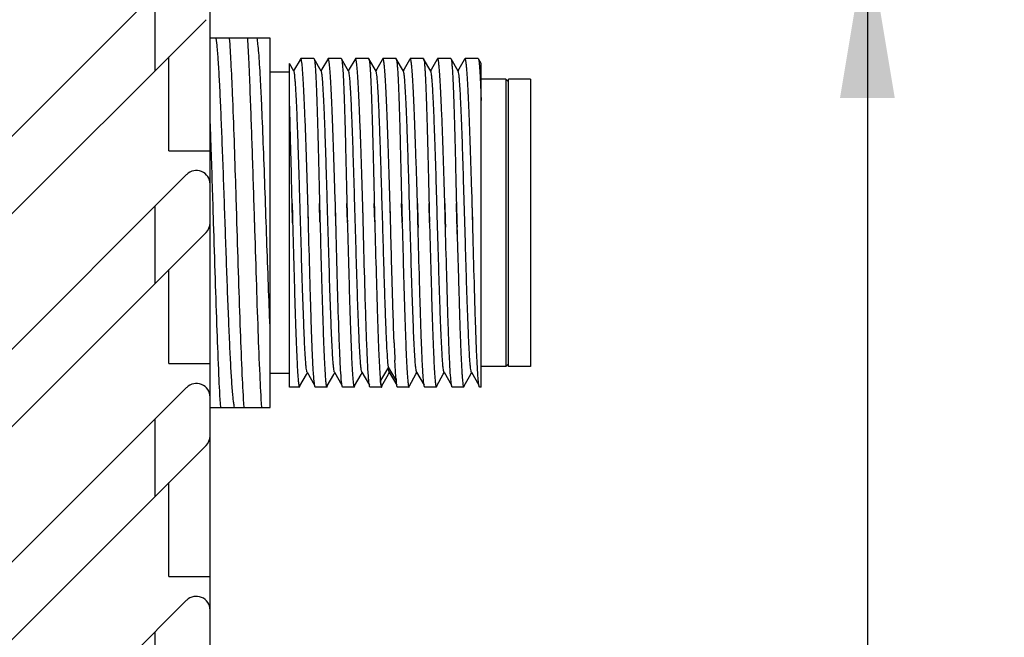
# Model space of a CAD drawing. Header units: millimetres. Extents: x 100 to 429, y 82 to 393.
# Tile 10 of 26: x 314 to 332, y 266 to 278. Entities that reach past the tile are written whole.
import ezdxf
from ezdxf.enums import TextEntityAlignment as Align

# ---------------------------------------------------------------- set-up
doc = ezdxf.new("R2010")
doc.units = ezdxf.units.MM
doc.header["$LTSCALE"] = 32.67
doc.layers.get('0').update_dxf_attribs({"linetype": 'CONTINUOUS'})
doc.layers.add('00_COMPONENTS', color=7, linetype='CONTINUOUS')
doc.layers.add('51__DRAFT_DIMS', color=7, linetype='CONTINUOUS')
doc.styles.get("Standard").update_dxf_attribs({"font": 'simfang.ttf'})
doc.dimstyles.new('DIMSTYLE_3', dxfattribs={"dimtxt": 3, "dimasz": 3, "dimexe": 2.5, "dimexo": 0.5, "dimgap": 0.75, "dimtad": 1, "dimlfac": 2, "dimdsep": 46, "dimtxsty": 'STANDARD', "dimblk": '_FILLED', "dimblk1": '_FILLED', "dimblk2": '_FILLED', "dimcen": 0.09, "dimclrt": 3, "dimazin": 2, "dimtp": 0.5, "dimtm": 0.5, "dimtfac": 1, "dimtofl": 0, "dimtmove": 0, "dimatfit": 3, "dimldrblk": '_FILLED', "dimfxl": 1, "dimtolj": 1, "dimarcsym": 0})

# ---------------------------------------------------------------- blocks, each defined once
blk = doc.blocks.new('_FILLED')
at = {"color": 0, "linetype": 'ByBlock'}
blk.add_solid([(0, 0), (-1, 0.1667), (-1, -0.1667)], dxfattribs=at)
blk = doc.blocks.new('*D7')
at = {"layer": '51__DRAFT_DIMS', "color": 4}
for p, q in [((308.295, 279.342), (332.4, 279.342)), ((329.9, 279.342), (329.9, 244.342)), ((329.9, 209.342), (329.9, 244.342)), ((308.295, 209.342), (332.4, 209.342))]:
    blk.add_line(p, q, dxfattribs=at)
at = {"layer": '51__DRAFT_DIMS', "color": 4, "xscale": 3, "yscale": 3, "zscale": 3}
for p, rotation in [((329.9, 279.342), 90), ((329.9, 209.342), 270)]:
    blk.add_blockref('_FILLED', p, dxfattribs=dict(at, rotation=rotation))
at = {"layer": '51__DRAFT_DIMS', "color": 3}
blk.add_text('140', height=3, rotation=90, dxfattribs=at).set_placement((329.15, 244.342), align=Align.CENTER)

msp = doc.modelspace()

# ---------------------------------------------------------------- linework, layer by layer
at = {"layer": '00_COMPONENTS', "color": 7}
for p, q in [((317.8952, 207.3416), (317.8952, 281.3416)), ((288.0755, 249.4406), (317.4684, 278.8335)), ((287.0148, 246.9648), (317.8219, 277.7719)), ((318.9952, 277.4351), (317.8952, 277.4351)), ((318.9952, 270.6851), (318.9952, 277.4351)), ((317.1452, 275.3776), (317.1452, 277.0951)), ((319.3452, 271.0601), (319.3452, 276.9712)), ((319.4267, 276.8311), (319.3456, 276.9714)), ((319.5386, 277.0385), (319.439, 276.8661)), ((319.5491, 277.0566), (319.5386, 277.0385)), ((319.7926, 277.0601), (319.5531, 277.0601)), ((319.9266, 276.8311), (319.7959, 277.0573)), ((320.0387, 277.0386), (319.939, 276.8663)), ((320.0491, 277.0567), (320.0387, 277.0386)), ((320.2926, 277.0601), (320.0531, 277.0601)), ((320.4266, 276.8311), (320.2959, 277.0573)), ((320.5386, 277.0386), (320.439, 276.8663)), ((320.549, 277.0566), (320.5386, 277.0386)), ((320.7926, 277.0601), (320.5531, 277.0601)), ((320.9266, 276.8311), (320.7959, 277.0573)), ((321.0386, 277.0385), (320.939, 276.8662)), ((321.049, 277.0565), (321.0386, 277.0385)), ((321.2925, 277.0601), (321.0531, 277.0601)), ((321.2926, 277.0601), (321.2959, 277.0573)), ((321.4266, 276.831), (321.2958, 277.0573)), ((321.5385, 277.0384), (321.4386, 276.8657)), ((321.549, 277.0566), (321.5385, 277.0384)), ((321.7926, 277.0601), (321.5531, 277.0601)), ((321.7926, 277.0601), (321.7958, 277.0573)), ((321.9266, 276.8311), (321.7958, 277.0573)), ((322.0385, 277.0384), (321.9386, 276.8656)), ((322.049, 277.0566), (322.0385, 277.0384)), ((322.2926, 277.0601), (322.0531, 277.0601)), ((322.4266, 276.8311), (322.2959, 277.0573)), ((322.5385, 277.0383), (322.4386, 276.8656)), ((322.549, 277.0566), (322.5385, 277.0383)), ((322.7926, 277.0601), (322.5531, 277.0601)), ((322.8455, 276.9714), (322.7959, 277.0572)), ((322.8452, 271.0601), (322.8452, 276.9713)), ((319.3452, 276.8101), (318.9952, 276.8101)), ((319.439, 276.8661), (319.4227, 276.8379)), ((319.939, 276.8663), (319.9227, 276.8379)), ((320.439, 276.8663), (320.4226, 276.838)), ((320.939, 276.8662), (320.9227, 276.8379)), ((321.4386, 276.8657), (321.4226, 276.8379)), ((321.9386, 276.8656), (321.9226, 276.8379)), ((322.4386, 276.8656), (322.4227, 276.8379)), ((323.2952, 276.6851), (322.8452, 276.6851)), ((323.2952, 276.6851), (323.2952, 271.4351)), ((323.3452, 276.6351), (323.2952, 276.6851)), ((323.7452, 276.6851), (323.3452, 276.6851)), ((323.3452, 271.4351), (323.3452, 276.685)), ((323.7452, 276.685), (323.7452, 271.4351)), ((317.8952, 275.869), (317.8973, 275.8076)), ((317.8973, 275.8074), (317.8952, 275.8672)), ((319.3673, 275.5424), (319.367, 275.5521)), ((317.1452, 275.3776), (317.8952, 275.3776)), ((288.0755, 245.5506), (317.4684, 274.9435)), ((319.4033, 274.0805), (319.3945, 274.4136)), ((319.9033, 274.0805), (319.8945, 274.4136)), ((320.1919, 274.0805), (320.1836, 274.4141)), ((320.4033, 274.0805), (320.3945, 274.4136)), ((320.692, 274.0805), (320.6835, 274.4141)), ((320.9033, 274.0805), (320.8945, 274.4136)), ((321.4029, 274.0969), (321.3945, 274.4136)), ((321.6831, 274.4141), (321.692, 274.0805)), ((321.9038, 274.0601), (321.8945, 274.4136)), ((322.1831, 274.4141), (322.1915, 274.0973)), ((322.4029, 274.0966), (322.3945, 274.4136)), ((322.6917, 274.0897), (322.6835, 274.4143)), ((317.9537, 274.0805), (317.9544, 274.0601)), ((318.3873, 274.0601), (318.3867, 274.0805)), ((318.7037, 274.0805), (318.7044, 274.0601)), ((319.4033, 274.0805), (319.4038, 274.0601)), ((319.4038, 274.0601), (319.4033, 274.0805)), ((319.6925, 274.0601), (319.692, 274.0805)), ((319.6925, 274.0601), (319.692, 274.0805)), ((319.9033, 274.0805), (319.9039, 274.0601)), ((320.1925, 274.0601), (320.1919, 274.0805)), ((320.1958, 273.9357), (320.192, 274.0805)), ((320.1958, 273.9357), (320.1925, 274.0601)), ((320.4038, 274.0601), (320.4033, 274.0805)), ((320.4038, 274.0601), (320.4033, 274.0805)), ((320.6925, 274.0601), (320.692, 274.0805)), ((320.9033, 274.0805), (320.9039, 274.0601)), ((321.1923, 274.0601), (321.1918, 274.0805)), ((321.1925, 274.0601), (321.192, 274.0805)), ((321.4039, 274.0601), (321.4029, 274.0969)), ((321.6947, 273.9777), (321.692, 274.0805)), ((321.692, 274.0805), (321.6947, 273.9777)), ((321.6947, 273.9777), (321.6925, 274.0601)), ((321.9038, 274.0601), (321.9033, 274.0805)), ((322.1915, 274.0973), (322.1947, 273.9785)), ((322.1947, 273.9785), (322.192, 274.0805)), ((322.1947, 273.9785), (322.1925, 274.0601)), ((322.406, 273.9801), (322.4029, 274.0966)), ((322.4033, 274.0805), (322.406, 273.9801)), ((322.4039, 274.0601), (322.4103, 273.8165)), ((322.6919, 274.0805), (322.6917, 274.0897)), ((322.6925, 274.0601), (322.6919, 274.0805)), ((322.6925, 274.0601), (322.692, 274.0805)), ((322.6939, 274.0087), (322.6925, 274.0601)), ((322.696, 273.9283), (322.6925, 274.0601)), ((287.0148, 243.0748), (317.8219, 273.8819)), ((322.4093, 273.8533), (322.406, 273.9801)), ((322.696, 273.9283), (322.6939, 274.0087)), ((322.4103, 273.8165), (322.4211, 273.4125)), ((322.4211, 273.4125), (322.4217, 273.3923)), ((322.4217, 273.3923), (322.425, 273.2705)), ((317.1452, 271.4876), (317.1452, 273.2051)), ((322.425, 273.2705), (322.4251, 273.2656)), ((322.4251, 273.2656), (322.4254, 273.2533)), ((322.4254, 273.2533), (322.4385, 272.7914)), ((322.4385, 272.7914), (322.4388, 272.78)), ((322.4388, 272.78), (322.4424, 272.6582)), ((322.4424, 272.6582), (322.4425, 272.6533)), ((322.4425, 272.6533), (322.4428, 272.6449)), ((317.1452, 271.4876), (317.8952, 271.4876)), ((323.2952, 271.4351), (322.8452, 271.4351)), ((323.3452, 271.4851), (323.2952, 271.4351)), ((323.7452, 271.4351), (323.3452, 271.4351)), ((319.3452, 271.3101), (318.9952, 271.3101)), ((319.5346, 271.0843), (319.6548, 271.2923)), ((319.6548, 271.2923), (319.6727, 271.3231)), ((319.6687, 271.3299), (319.8049, 271.0944)), ((320.0346, 271.0843), (320.1548, 271.2923)), ((320.1548, 271.2923), (320.1726, 271.323)), ((320.1687, 271.3298), (320.3049, 271.0942)), ((320.5346, 271.0843), (320.6548, 271.2923)), ((320.6548, 271.2923), (320.6726, 271.323)), ((320.6686, 271.33), (320.8049, 271.0942)), ((321.035, 271.0848), (321.1555, 271.2934)), ((321.1555, 271.2934), (321.1727, 271.323)), ((321.1687, 271.3298), (321.3049, 271.0941)), ((321.535, 271.0849), (321.6556, 271.2934)), ((321.6556, 271.2934), (321.6726, 271.323)), ((321.6686, 271.3299), (321.8049, 271.0942)), ((322.035, 271.085), (322.1556, 271.2935)), ((322.1556, 271.2935), (322.1726, 271.323)), ((322.1686, 271.33), (322.3049, 271.0942)), ((322.535, 271.085), (322.6556, 271.2935)), ((322.6556, 271.2935), (322.6726, 271.3231)), ((322.6687, 271.33), (322.8049, 271.0943)), ((288.0755, 241.6606), (317.4684, 271.0535)), ((319.5281, 271.0601), (319.3452, 271.0601)), ((319.532, 271.0797), (319.5346, 271.0843)), ((320.0281, 271.0601), (319.8168, 271.0601)), ((320.032, 271.0797), (320.0346, 271.0843)), ((320.5281, 271.0601), (320.3168, 271.0601)), ((320.532, 271.0797), (320.5346, 271.0843)), ((321.0281, 271.0601), (320.8168, 271.0601)), ((321.0319, 271.0795), (321.035, 271.0848)), ((321.5281, 271.0601), (321.3168, 271.0601)), ((321.5329, 271.0812), (321.535, 271.0849)), ((322.0281, 271.0601), (321.8168, 271.0601)), ((322.032, 271.0797), (322.035, 271.085)), ((322.5281, 271.0601), (322.3168, 271.0601)), ((322.532, 271.0797), (322.535, 271.085)), ((322.8452, 271.0601), (322.8168, 271.0601)), ((317.8952, 270.6851), (318.0843, 270.6851)), ((318.0861, 270.6851), (318.8343, 270.6851)), ((318.8361, 270.6851), (318.9952, 270.6851)), ((287.0148, 239.1848), (317.8219, 269.9919)), ((317.1452, 267.5976), (317.1452, 269.3151)), ((317.1452, 267.5976), (317.8952, 267.5976)), ((288.0755, 237.7706), (317.4684, 267.1635))]:
    msp.add_line(p, q, dxfattribs=at)
at = {"layer": '00_COMPONENTS', "color": 4}
for p, q in [((316.8952, 276.8451), (316.8952, 278.2603)), ((316.8952, 272.9551), (316.8952, 274.3703)), ((321.1515, 271.4225), (321.0072, 271.1812)), ((321.2941, 271.1843), (321.1516, 271.4225)), ((316.8952, 269.0651), (316.8952, 270.4803)), ((316.8952, 265.1751), (316.8952, 266.5903))]:
    msp.add_line(p, q, dxfattribs=at)
at = {"layer": '00_COMPONENTS', "color": 7}
for centre, radius, start, end in [((317.6452, 274.7667), 0.25, 0, 135), ((191.2539, 271.0191), 128.4746, 1.365402, 1.514239), ((188.6872, 270.905), 132.5428, 1.372813, 1.517082), ((317.6452, 274.0587), 0.25, 315, 360), ((352.928, 273.0618), 31.6931, 182.16102, 182.72762), ((324.3353, 271.4654), 3.0543, 184.77855, 185.35894), ((323.6474, 271.4009), 2.3633, 185.36078, 185.74567), ((317.6452, 270.8767), 0.25, 0, 135), ((317.6452, 270.1687), 0.25, 315, 360), ((317.6452, 266.9867), 0.25, 0, 135)]:
    msp.add_arc(centre, radius, start, end, dxfattribs=at)
for points, knots in [([(318.344, 270.6852), (318.3392, 270.7009), (318.3314, 270.7418), (318.3213, 270.8159), (318.3112, 270.9155), (318.2961, 271.097), (318.2782, 271.3803), (318.2577, 271.7815), (318.2372, 272.2546), (318.2163, 272.7848), (318.1956, 273.3555), (318.1679, 274.1453), (318.141, 274.9281), (318.1123, 275.6795), (318.0917, 276.1796), (318.0713, 276.614), (318.0508, 276.9693), (318.0311, 277.2342), (318.0158, 277.3796), (318.0056, 277.4351)], [0, 0, 0, 0, 0.0072914, 0.0183868, 0.033222, 0.0517146, 0.0991787, 0.159209, 0.2299732, 0.3093, 0.3946515, 0.4834065, 0.6599661, 0.7422457, 0.8170669, 0.8820755, 0.9352437, 0.9749532, 1, 1, 1, 1]), ([(318.3075, 276.4188), (318.2991, 276.6101), (318.2832, 276.949), (318.2631, 277.2877), (318.2523, 277.4351)], [0, 0, 0, 0, 0.5643082, 1, 1, 1, 1]), ([(318.5781, 277.4351), (318.5876, 277.2877), (318.6039, 276.9489), (318.6174, 276.6101), (318.6245, 276.4188)], [0, 0, 0, 0, 0.4356375, 1, 1, 1, 1]), ([(318.9951, 272.0734), (318.9843, 272.323), (318.964, 272.8485), (318.9346, 273.659), (318.906, 274.4959), (318.8766, 275.3067), (318.8521, 275.9429), (318.8312, 276.401), (318.8167, 276.6935), (318.8022, 276.9451), (318.7875, 277.1516), (318.7732, 277.31), (318.7621, 277.3992), (318.7557, 277.4351)], [0, 0, 0, 0, 0.1396267, 0.2939365, 0.4532421, 0.6076118, 0.7474024, 0.8090514, 0.8638916, 0.9110798, 0.9498477, 0.9795978, 1, 1, 1, 1]), ([(319.5531, 277.0601), (319.5528, 277.0601), (319.551, 277.0596), (319.5499, 277.0579), (319.5491, 277.0566)], [0, 0, 0, 0, 0.1880601, 1, 1, 1, 1]), ([(319.6834, 274.4141), (319.6781, 274.5915), (319.6672, 274.9365), (319.6511, 275.434), (319.6368, 275.823), (319.6255, 276.1076), (319.6174, 276.2969), (319.6092, 276.4678), (319.6011, 276.6189), (319.5931, 276.7489), (319.5854, 276.8568), (319.5777, 276.9417), (319.5709, 276.9978), (319.5653, 277.0303), (319.5614, 277.0461), (319.5585, 277.0553), (319.5548, 277.0601), (319.5531, 277.0601)], [0, 0, 0, 0, 0.2007041, 0.390432, 0.5629547, 0.6409669, 0.7126094, 0.7772953, 0.8344942, 0.8837371, 0.9246249, 0.9568346, 0.9801254, 0.988381, 0.9943741, 0.9981529, 1, 1, 1, 1]), ([(319.7926, 277.0601), (319.7936, 277.0601), (319.7949, 277.0589), (319.7957, 277.0577), (319.7959, 277.0573)], [0, 0, 0, 0, 0.664582, 1, 1, 1, 1]), ([(319.7959, 277.0573), (319.7974, 277.0546), (319.7999, 277.0468), (319.8048, 277.0239), (319.8101, 276.9806), (319.8163, 276.9119), (319.8224, 276.8211), (319.8286, 276.7089), (319.8346, 276.5762), (319.8407, 276.424), (319.8492, 276.1856), (319.8592, 275.8489), (319.8711, 275.4059), (319.8824, 274.9213), (319.8904, 274.5859), (319.8943, 274.4137)], [0, 0, 0, 0, 0.0034951, 0.0090864, 0.0266881, 0.0528083, 0.0872733, 0.129826, 0.1801489, 0.2378504, 0.3024918, 0.4505313, 0.6197011, 0.8047585, 1, 1, 1, 1]), ([(320.0531, 277.0601), (320.0519, 277.0601), (320.0503, 277.0586), (320.0494, 277.0572), (320.0491, 277.0567)], [0, 0, 0, 0, 0.6643612, 1, 1, 1, 1]), ([(320.1834, 274.4141), (320.1779, 274.5915), (320.1674, 274.9365), (320.1509, 275.434), (320.137, 275.823), (320.1254, 276.1076), (320.1173, 276.2969), (320.1093, 276.4678), (320.1011, 276.6189), (320.0931, 276.7489), (320.0853, 276.8568), (320.0777, 276.9417), (320.071, 276.9978), (320.0654, 277.0303), (320.0614, 277.0461), (320.0584, 277.0554), (320.0547, 277.0601), (320.0531, 277.0601)], [0, 0, 0, 0, 0.2007063, 0.3904228, 0.5629445, 0.6409565, 0.7125963, 0.7772813, 0.8344782, 0.8837212, 0.9246101, 0.9568164, 0.9801051, 0.9883597, 0.9943567, 0.9981447, 1, 1, 1, 1]), ([(320.2926, 277.0601), (320.2936, 277.0601), (320.2949, 277.0589), (320.2956, 277.0577), (320.2959, 277.0573)], [0, 0, 0, 0, 0.6647411, 1, 1, 1, 1]), ([(320.2959, 277.0573), (320.2974, 277.0546), (320.2999, 277.0469), (320.3047, 277.0239), (320.3101, 276.9806), (320.3163, 276.912), (320.3224, 276.8212), (320.3285, 276.709), (320.3346, 276.5763), (320.3407, 276.4241), (320.3492, 276.1857), (320.3592, 275.849), (320.3711, 275.406), (320.3824, 274.9213), (320.3904, 274.5859), (320.3943, 274.4137)], [0, 0, 0, 0, 0.0034902, 0.0090769, 0.0266707, 0.0527845, 0.0872441, 0.1297928, 0.1801132, 0.2378138, 0.3024553, 0.4504989, 0.6196767, 0.8047454, 1, 1, 1, 1]), ([(320.5491, 277.0566), (320.5486, 277.0558), (320.5463, 277.0511), (320.545, 277.0462), (320.544, 277.0421)], [0, 0, 0, 0, 0.1864001, 1, 1, 1, 1]), ([(320.5531, 277.0601), (320.5528, 277.0601), (320.5509, 277.0596), (320.5498, 277.0579), (320.5491, 277.0566)], [0, 0, 0, 0, 0.1890565, 1, 1, 1, 1]), ([(320.6833, 274.4141), (320.6779, 274.5915), (320.6675, 274.9365), (320.6508, 275.434), (320.637, 275.823), (320.6255, 276.1076), (320.6173, 276.2969), (320.6092, 276.4678), (320.6012, 276.6189), (320.5932, 276.7489), (320.5853, 276.8568), (320.5777, 276.9417), (320.5709, 276.9978), (320.5654, 277.0303), (320.5614, 277.0461), (320.5585, 277.0554), (320.5547, 277.0601), (320.5531, 277.0601)], [0, 0, 0, 0, 0.2007068, 0.3904236, 0.5629451, 0.6409564, 0.7125985, 0.777282, 0.8344798, 0.8837218, 0.9246116, 0.9568198, 0.9801053, 0.9883597, 0.994356, 0.9981402, 1, 1, 1, 1]), ([(320.7926, 277.0601), (320.7936, 277.0601), (320.7949, 277.0589), (320.7956, 277.0577), (320.7959, 277.0573)], [0, 0, 0, 0, 0.6648319, 1, 1, 1, 1]), ([(320.7959, 277.0573), (320.7974, 277.0546), (320.7998, 277.0469), (320.8047, 277.0239), (320.81, 276.9807), (320.8163, 276.9121), (320.8224, 276.8213), (320.8285, 276.7091), (320.8346, 276.5764), (320.8407, 276.4242), (320.8492, 276.1858), (320.8592, 275.849), (320.8711, 275.406), (320.8823, 274.9214), (320.8904, 274.5859), (320.8943, 274.4137)], [0, 0, 0, 0, 0.0034864, 0.0090697, 0.0266576, 0.0527664, 0.0872217, 0.1297673, 0.1800859, 0.2377857, 0.3024272, 0.4504739, 0.619658, 0.8047353, 1, 1, 1, 1]), ([(321.049, 277.0565), (321.0485, 277.0557), (321.0463, 277.0511), (321.045, 277.0461), (321.0439, 277.0421)], [0, 0, 0, 0, 0.1871421, 1, 1, 1, 1]), ([(321.0531, 277.0601), (321.0528, 277.0601), (321.0509, 277.0596), (321.0498, 277.0578), (321.049, 277.0565)], [0, 0, 0, 0, 0.1882511, 1, 1, 1, 1]), ([(321.1833, 274.4141), (321.1778, 274.5915), (321.1675, 274.9365), (321.1508, 275.434), (321.1369, 275.823), (321.1256, 276.1076), (321.1173, 276.2969), (321.1092, 276.4678), (321.1012, 276.6189), (321.0932, 276.7489), (321.0853, 276.8568), (321.0777, 276.9417), (321.0709, 276.9978), (321.0654, 277.0303), (321.0614, 277.0461), (321.0585, 277.0554), (321.0548, 277.0601), (321.0531, 277.0601)], [0, 0, 0, 0, 0.2007073, 0.3904244, 0.5629464, 0.6409576, 0.7126002, 0.7772842, 0.834482, 0.8837233, 0.9246131, 0.9568229, 0.9801087, 0.9883622, 0.9943571, 0.9981401, 1, 1, 1, 1]), ([(321.2958, 277.0573), (321.2974, 277.0546), (321.2998, 277.0468), (321.3048, 277.0239), (321.3101, 276.9806), (321.3163, 276.9119), (321.3224, 276.8211), (321.3285, 276.7089), (321.3347, 276.5762), (321.3408, 276.424), (321.3491, 276.1856), (321.3593, 275.8489), (321.371, 275.4059), (321.3824, 274.9213), (321.3904, 274.5859), (321.3943, 274.4137)], [0, 0, 0, 0, 0.0034971, 0.0090944, 0.026701, 0.0528232, 0.087287, 0.129844, 0.1801657, 0.2378692, 0.3025085, 0.4505466, 0.6197123, 0.8047637, 1, 1, 1, 1]), ([(321.5531, 277.0601), (321.5527, 277.0601), (321.5509, 277.0596), (321.5498, 277.0579), (321.549, 277.0566)], [0, 0, 0, 0, 0.1894846, 1, 1, 1, 1]), ([(321.6833, 274.4141), (321.678, 274.5915), (321.6673, 274.9365), (321.6509, 275.434), (321.6369, 275.823), (321.6256, 276.1076), (321.6173, 276.2969), (321.6091, 276.4678), (321.6011, 276.6189), (321.5932, 276.7489), (321.5853, 276.8568), (321.5776, 276.9417), (321.5709, 276.9978), (321.5654, 277.0303), (321.5614, 277.0461), (321.5584, 277.0554), (321.5547, 277.0601), (321.5531, 277.0601)], [0, 0, 0, 0, 0.2006995, 0.3904234, 0.5629418, 0.6409523, 0.712594, 0.7772783, 0.8344743, 0.8837163, 0.9246057, 0.9568146, 0.9800995, 0.9883532, 0.9943487, 0.9981358, 1, 1, 1, 1]), ([(321.7958, 277.0573), (321.7974, 277.0546), (321.7998, 277.0469), (321.8048, 277.024), (321.8101, 276.9807), (321.8163, 276.9121), (321.8224, 276.8214), (321.8285, 276.7092), (321.8346, 276.5765), (321.8408, 276.4243), (321.8492, 276.1859), (321.8592, 275.8491), (321.871, 275.4061), (321.8823, 274.9214), (321.8904, 274.5859), (321.8943, 274.4137)], [0, 0, 0, 0, 0.0034824, 0.0090653, 0.0266467, 0.0527492, 0.0871974, 0.129742, 0.1800559, 0.2377563, 0.3023963, 0.4504467, 0.6196375, 0.8047233, 1, 1, 1, 1]), ([(322.0531, 277.0601), (322.0528, 277.0601), (322.0509, 277.0596), (322.0498, 277.0579), (322.049, 277.0566)], [0, 0, 0, 0, 0.1884023, 1, 1, 1, 1]), ([(322.1833, 274.4141), (322.1779, 274.5915), (322.1674, 274.9365), (322.1509, 275.434), (322.1368, 275.823), (322.1256, 276.1076), (322.1173, 276.2969), (322.1092, 276.4678), (322.1011, 276.6189), (322.0932, 276.7489), (322.0853, 276.8568), (322.0777, 276.9417), (322.0709, 276.9978), (322.0653, 277.0303), (322.0614, 277.0461), (322.0585, 277.0554), (322.0547, 277.0601), (322.0531, 277.0601)], [0, 0, 0, 0, 0.2007072, 0.3904247, 0.5629472, 0.640959, 0.7125998, 0.7772858, 0.8344822, 0.8837247, 0.9246144, 0.9568225, 0.9801114, 0.9883639, 0.9943572, 0.9981415, 1, 1, 1, 1]), ([(322.2926, 277.0601), (322.2936, 277.0601), (322.2949, 277.0589), (322.2956, 277.0577), (322.2959, 277.0573)], [0, 0, 0, 0, 0.6648758, 1, 1, 1, 1]), ([(322.2959, 277.0573), (322.2974, 277.0546), (322.2998, 277.0469), (322.3047, 277.024), (322.31, 276.9807), (322.3163, 276.9121), (322.3224, 276.8213), (322.3285, 276.7091), (322.3346, 276.5765), (322.3407, 276.4242), (322.3492, 276.1858), (322.3592, 275.8491), (322.3711, 275.4061), (322.3823, 274.9214), (322.3904, 274.5859), (322.3943, 274.4137)], [0, 0, 0, 0, 0.0034846, 0.0090662, 0.0266512, 0.0527578, 0.0872113, 0.1297554, 0.1800731, 0.2377725, 0.3024142, 0.4504622, 0.6196493, 0.8047306, 1, 1, 1, 1]), ([(322.549, 277.0566), (322.5487, 277.0561), (322.5475, 277.0537), (322.5466, 277.0511), (322.5459, 277.0491)], [0, 0, 0, 0, 0.206626, 1, 1, 1, 1]), ([(322.5531, 277.0601), (322.5528, 277.0601), (322.5509, 277.0596), (322.5498, 277.0579), (322.549, 277.0566)], [0, 0, 0, 0, 0.18833, 1, 1, 1, 1]), ([(322.6833, 274.4142), (322.6779, 274.5916), (322.6674, 274.9366), (322.6509, 275.4341), (322.6369, 275.823), (322.6255, 276.1076), (322.6173, 276.297), (322.6092, 276.4679), (322.6011, 276.6189), (322.5931, 276.7489), (322.5853, 276.8569), (322.5777, 276.9417), (322.5708, 276.9978), (322.5653, 277.0303), (322.5614, 277.0461), (322.5585, 277.0554), (322.5548, 277.0601), (322.5531, 277.0601)], [0, 0, 0, 0, 0.2007104, 0.3904297, 0.5629529, 0.640965, 0.7126054, 0.7772911, 0.8344879, 0.8837302, 0.9246187, 0.9568271, 0.9801175, 0.9883696, 0.9943613, 0.9981431, 1, 1, 1, 1]), ([(322.7926, 277.0601), (322.7936, 277.0601), (322.7949, 277.0589), (322.7957, 277.0577), (322.7959, 277.0572)], [0, 0, 0, 0, 0.6644868, 1, 1, 1, 1]), ([(322.7959, 277.0572), (322.7974, 277.0546), (322.7998, 277.0472), (322.8046, 277.0252), (322.8097, 276.9839), (322.8157, 276.9185), (322.8218, 276.8322), (322.8278, 276.7256), (322.8361, 276.5452), (322.8415, 276.4004), (322.8452, 276.2978)], [0, 0, 0, 0, 0.0117751, 0.0304261, 0.0887948, 0.1751633, 0.2889989, 0.4295024, 0.5956683, 1, 1, 1, 1]), ([(319.6687, 271.3299), (319.667, 271.3329), (319.6642, 271.3414), (319.6585, 271.3664), (319.6522, 271.4132), (319.6449, 271.4872), (319.6377, 271.5846), (319.6303, 271.7045), (319.6228, 271.8459), (319.6153, 272.0074), (319.6019, 272.3343), (319.5838, 272.8538), (319.5622, 273.5737), (319.5441, 274.2099), (319.5289, 274.7241), (319.5178, 275.0953), (319.5065, 275.446), (319.4953, 275.769), (319.4843, 276.0577), (319.4731, 276.3062), (319.4634, 276.4859), (319.4555, 276.6058), (319.4499, 276.6769), (319.4443, 276.7347), (319.439, 276.7792), (319.4335, 276.8098), (319.4296, 276.826), (319.4267, 276.8311)], [0, 0, 0, 0, 0.0018698, 0.0048151, 0.0139941, 0.0275297, 0.04531, 0.0671773, 0.0929457, 0.1223851, 0.1552302, 0.2710913, 0.4054274, 0.5473947, 0.6176602, 0.6855389, 0.7496504, 0.8087106, 0.8615021, 0.9069663, 0.9442007, 0.959475, 0.9724186, 0.9829801, 0.9911157, 0.9967875, 1, 1, 1, 1]), ([(320.1687, 271.3298), (320.167, 271.3328), (320.1642, 271.3413), (320.1586, 271.3664), (320.1523, 271.4132), (320.1449, 271.4871), (320.1377, 271.5845), (320.1303, 271.7044), (320.1228, 271.8458), (320.1153, 272.0073), (320.1018, 272.3342), (320.0839, 272.8537), (320.0622, 273.5736), (320.044, 274.2099), (320.0289, 274.7241), (320.0177, 275.0954), (320.0066, 275.4461), (319.9953, 275.7691), (319.9842, 276.0578), (319.9731, 276.3064), (319.9634, 276.486), (319.9555, 276.606), (319.9499, 276.677), (319.9443, 276.7347), (319.939, 276.7792), (319.9335, 276.8098), (319.9296, 276.826), (319.9266, 276.8311)], [0, 0, 0, 0, 0.0018701, 0.0048172, 0.0139987, 0.0275237, 0.0452932, 0.0671638, 0.0929388, 0.1223728, 0.1552096, 0.2710813, 0.4054232, 0.5473975, 0.6176642, 0.6855518, 0.7496619, 0.8087201, 0.8615235, 0.9069732, 0.9442101, 0.9594921, 0.9724309, 0.9829796, 0.9911041, 0.9967765, 1, 1, 1, 1]), ([(320.6686, 271.33), (320.6669, 271.3329), (320.6641, 271.3415), (320.6585, 271.3667), (320.6523, 271.4136), (320.6449, 271.4878), (320.6376, 271.5853), (320.6302, 271.7053), (320.6228, 271.8468), (320.6153, 272.0084), (320.6048, 272.2598), (320.5922, 272.6122), (320.5773, 273.0715), (320.5625, 273.5671), (320.5476, 274.0813), (320.5328, 274.5954), (320.5179, 275.0909), (320.5031, 275.5501), (320.4904, 275.9023), (320.48, 276.1536), (320.4725, 276.3151), (320.4651, 276.4564), (320.4576, 276.5763), (320.4503, 276.6738), (320.443, 276.7477), (320.4368, 276.7945), (320.4312, 276.8196), (320.4284, 276.8281), (320.4266, 276.8311)], [0, 0, 0, 0, 0.0018814, 0.0048431, 0.0140645, 0.0276286, 0.0454171, 0.0673028, 0.0931054, 0.1225658, 0.1554122, 0.2301271, 0.3145453, 0.4056438, 0.5001369, 0.5946217, 0.6857075, 0.7700973, 0.8447819, 0.8776234, 0.9070425, 0.9328047, 0.9546878, 0.9724682, 0.9859832, 0.9951607, 0.9981165, 1, 1, 1, 1]), ([(321.1516, 271.4225), (321.1454, 271.4784), (321.1352, 271.6163), (321.1217, 271.8595), (321.1083, 272.1718), (321.0945, 272.5435), (321.0808, 272.963), (321.0669, 273.4174), (321.0531, 273.8923), (321.0392, 274.3732), (321.0254, 274.8449), (321.0116, 275.2928), (320.9977, 275.703), (320.986, 276.0153), (320.9762, 276.2368), (320.9692, 276.3785), (320.9623, 276.5023), (320.9555, 276.6073), (320.9485, 276.6924), (320.942, 276.7575), (320.9351, 276.8012), (320.9306, 276.8242), (320.9266, 276.8311)], [0, 0, 0, 0, 0.0311602, 0.076587, 0.1349257, 0.2043195, 0.2826637, 0.3674782, 0.4561561, 0.5459231, 0.6339852, 0.7176192, 0.7941978, 0.8613699, 0.8907571, 0.9170225, 0.9399769, 0.9594531, 0.9752892, 0.9873599, 0.9955929, 1, 1, 1, 1]), ([(321.6686, 271.33), (321.6669, 271.3329), (321.6641, 271.3415), (321.6585, 271.3666), (321.6523, 271.4135), (321.645, 271.4875), (321.6377, 271.585), (321.6302, 271.705), (321.6229, 271.8463), (321.6154, 272.0079), (321.6017, 272.3348), (321.5839, 272.8543), (321.5623, 273.5741), (321.5405, 274.3348), (321.5217, 274.9666), (321.5068, 275.4461), (321.4956, 275.769), (321.4843, 276.0577), (321.4731, 276.3062), (321.4635, 276.4858), (321.4557, 276.6055), (321.4502, 276.6764), (321.4447, 276.7342), (321.4394, 276.7787), (321.4338, 276.8094), (321.4297, 276.8257), (321.4267, 276.8309)], [0, 0, 0, 0, 0.001884, 0.004841, 0.0140355, 0.02758, 0.0453747, 0.0672505, 0.0930252, 0.1224729, 0.155326, 0.2711887, 0.4055202, 0.547473, 0.6855922, 0.7496779, 0.8087113, 0.8615218, 0.9070169, 0.9441911, 0.9594295, 0.9723546, 0.9829091, 0.9910455, 0.9967377, 1, 1, 1, 1]), ([(322.1689, 271.3305), (322.1671, 271.3334), (322.1642, 271.3418), (322.1584, 271.3668), (322.1523, 271.4138), (322.1452, 271.4882), (322.1382, 271.5861), (322.1309, 271.7062), (322.1234, 271.8475), (322.1155, 272.0089), (322.1046, 272.2601), (322.0925, 272.6125), (322.0781, 273.0719), (322.0628, 273.5675), (322.0474, 274.0814), (322.0335, 274.5954), (322.0186, 275.091), (322.003, 275.5501), (321.9905, 275.9022), (321.9805, 276.1532), (321.9732, 276.3145), (321.9656, 276.4559), (321.9579, 276.5761), (321.9504, 276.6737), (321.943, 276.7476), (321.937, 276.7941), (321.9315, 276.8188), (321.9289, 276.8271), (321.9272, 276.83)], [0, 0, 0, 0, 0.001853, 0.0047814, 0.0139853, 0.0276196, 0.0454992, 0.0674218, 0.0931888, 0.1225906, 0.1553957, 0.2301571, 0.3146513, 0.4057313, 0.500226, 0.59471, 0.6858027, 0.7702834, 0.8449113, 0.877692, 0.9070972, 0.9328868, 0.9548285, 0.9726816, 0.9862047, 0.9952852, 0.9981766, 1, 1, 1, 1]), ([(322.6692, 271.3308), (322.6675, 271.3339), (322.6648, 271.3425), (322.6592, 271.3677), (322.6528, 271.4145), (322.6452, 271.4882), (322.6376, 271.5854), (322.6302, 271.7053), (322.623, 271.847), (322.6158, 272.0089), (322.6057, 272.2603), (322.5924, 272.6125), (322.5771, 273.0716), (322.5631, 273.5672), (322.5484, 274.0813), (322.5326, 274.5953), (322.5182, 275.0907), (322.5039, 275.5498), (322.4909, 275.9021), (322.4801, 276.1535), (322.4724, 276.315), (322.4652, 276.4561), (322.4582, 276.5756), (322.451, 276.6729), (322.4436, 276.7469), (322.4372, 276.7939), (322.4313, 276.8193), (322.4285, 276.8279), (322.4267, 276.831)], [0, 0, 0, 0, 0.0019032, 0.0048738, 0.0140618, 0.0275492, 0.045268, 0.0671412, 0.0929909, 0.1225136, 0.1553984, 0.2300497, 0.314423, 0.4055648, 0.5000644, 0.5945685, 0.6856305, 0.7699678, 0.8447105, 0.8776101, 0.9070515, 0.9327517, 0.9545421, 0.9722745, 0.9858228, 0.9950827, 0.9980819, 1, 1, 1, 1]), ([(318.3867, 274.0805), (318.3801, 274.2898), (318.3558, 275.0693), (318.3304, 275.8488), (318.3075, 276.4188)], [0, 0, 0, 0, 0.2685144, 1, 1, 1, 1]), ([(318.6245, 276.4188), (318.6392, 276.0521), (318.6663, 275.2727), (318.6908, 274.4931), (318.7037, 274.0805)], [0, 0, 0, 0, 0.4706192, 1, 1, 1, 1]), ([(319.367, 275.5521), (319.3652, 275.6202), (319.3586, 275.869), (319.3515, 276.1178), (319.3452, 276.2984)], [0, 0, 0, 0, 0.273662, 1, 1, 1, 1]), ([(317.8973, 275.8076), (317.9022, 275.671), (317.9219, 275.0953), (317.94, 274.5196), (317.9537, 274.0805)], [0, 0, 0, 0, 0.2372973, 1, 1, 1, 1]), ([(319.3943, 274.4137), (319.392, 274.5119), (319.3829, 274.8881), (319.3745, 275.2644), (319.3673, 275.5424)], [0, 0, 0, 0, 0.2610599, 1, 1, 1, 1]), ([(319.3943, 274.4137), (319.395, 274.386), (319.3983, 274.2749), (319.4011, 274.1639), (319.4033, 274.0805)], [0, 0, 0, 0, 0.249248, 1, 1, 1, 1]), ([(319.692, 274.0805), (319.6898, 274.164), (319.6867, 274.2752), (319.6841, 274.3864), (319.6834, 274.4141)], [0, 0, 0, 0, 0.750754, 1, 1, 1, 1]), ([(319.8943, 274.4137), (319.895, 274.386), (319.8983, 274.2749), (319.9011, 274.1639), (319.9033, 274.0805)], [0, 0, 0, 0, 0.249248, 1, 1, 1, 1]), ([(320.192, 274.0805), (320.1898, 274.164), (320.1867, 274.2752), (320.1841, 274.3864), (320.1834, 274.4141)], [0, 0, 0, 0, 0.750754, 1, 1, 1, 1]), ([(320.3943, 274.4137), (320.395, 274.386), (320.3983, 274.2749), (320.4011, 274.1639), (320.4033, 274.0805)], [0, 0, 0, 0, 0.249248, 1, 1, 1, 1]), ([(320.692, 274.0805), (320.6898, 274.164), (320.6867, 274.2752), (320.6841, 274.3864), (320.6833, 274.4141)], [0, 0, 0, 0, 0.7507539, 1, 1, 1, 1]), ([(320.8943, 274.4137), (320.895, 274.386), (320.8983, 274.2749), (320.9011, 274.1639), (320.9033, 274.0805)], [0, 0, 0, 0, 0.249248, 1, 1, 1, 1]), ([(321.192, 274.0805), (321.1898, 274.164), (321.1867, 274.2752), (321.1841, 274.3864), (321.1833, 274.4141)], [0, 0, 0, 0, 0.750754, 1, 1, 1, 1]), ([(321.3943, 274.4137), (321.395, 274.386), (321.3983, 274.2749), (321.4011, 274.1639), (321.4033, 274.0805)], [0, 0, 0, 0, 0.249248, 1, 1, 1, 1]), ([(321.692, 274.0805), (321.6898, 274.164), (321.6867, 274.2752), (321.6841, 274.3864), (321.6833, 274.4141)], [0, 0, 0, 0, 0.750754, 1, 1, 1, 1]), ([(321.8943, 274.4137), (321.895, 274.386), (321.8983, 274.2749), (321.9011, 274.1639), (321.9033, 274.0805)], [0, 0, 0, 0, 0.249248, 1, 1, 1, 1]), ([(322.192, 274.0805), (322.1898, 274.164), (322.1867, 274.2752), (322.1841, 274.3864), (322.1833, 274.4141)], [0, 0, 0, 0, 0.750754, 1, 1, 1, 1]), ([(322.3943, 274.4137), (322.395, 274.386), (322.3983, 274.2749), (322.4011, 274.1639), (322.4033, 274.0805)], [0, 0, 0, 0, 0.249248, 1, 1, 1, 1]), ([(322.692, 274.0805), (322.6898, 274.164), (322.6867, 274.2753), (322.6841, 274.3865), (322.6833, 274.4142)], [0, 0, 0, 0, 0.7507546, 1, 1, 1, 1]), ([(317.9544, 274.0601), (317.9651, 273.7182), (317.9857, 273.0597), (318.0168, 272.1335), (318.0476, 271.3503), (318.0708, 270.8838), (318.0843, 270.6851)], [0, 0, 0, 0, 0.3038546, 0.5851646, 0.8230835, 1, 1, 1, 1]), ([(318.5173, 270.6851), (318.5038, 270.8838), (318.4806, 271.3503), (318.4498, 272.1335), (318.4188, 273.0597), (318.398, 273.7182), (318.3873, 274.0601)], [0, 0, 0, 0, 0.1769193, 0.4148395, 0.6961486, 1, 1, 1, 1]), ([(318.7044, 274.0601), (318.7151, 273.7182), (318.7357, 273.0597), (318.7668, 272.1335), (318.7976, 271.3503), (318.8208, 270.8838), (318.8343, 270.6851)], [0, 0, 0, 0, 0.3038536, 0.5851628, 0.8230818, 1, 1, 1, 1]), ([(319.4038, 274.0601), (319.409, 273.865), (319.4191, 273.4823), (319.4344, 272.9267), (319.4474, 272.4874), (319.458, 272.163), (319.4657, 271.9456), (319.4734, 271.7485), (319.481, 271.5737), (319.4886, 271.4228), (319.4962, 271.2973), (319.5028, 271.2092), (319.5083, 271.1523), (319.5122, 271.12), (319.5158, 271.095), (319.5198, 271.0764), (319.5226, 271.066), (319.5264, 271.0601), (319.5281, 271.0601)], [0, 0, 0, 0, 0.1948032, 0.3821262, 0.5547752, 0.6334967, 0.7061234, 0.7719577, 0.8303675, 0.880793, 0.9227537, 0.9558545, 0.9689851, 0.9797968, 0.9882716, 0.9944066, 0.9982352, 1, 1, 1, 1]), ([(319.7274, 272.7825), (319.7244, 272.8843), (319.7124, 273.3102), (319.7011, 273.7361), (319.6925, 274.0601)], [0, 0, 0, 0, 0.239239, 1, 1, 1, 1]), ([(319.9039, 274.0601), (319.909, 273.865), (319.9191, 273.4823), (319.9344, 272.9267), (319.9474, 272.4874), (319.958, 272.163), (319.9657, 271.9456), (319.9734, 271.7485), (319.981, 271.5737), (319.9886, 271.4228), (319.9962, 271.2973), (320.0029, 271.2092), (320.0084, 271.1523), (320.0122, 271.12), (320.0158, 271.095), (320.0197, 271.0764), (320.0226, 271.066), (320.0264, 271.0601), (320.0281, 271.0601)], [0, 0, 0, 0, 0.1948025, 0.3821258, 0.5547751, 0.6334968, 0.7061237, 0.7719581, 0.8303681, 0.8807941, 0.9227555, 0.9558571, 0.9689878, 0.9797994, 0.988274, 0.9944085, 0.9982364, 1, 1, 1, 1]), ([(320.4038, 274.0601), (320.409, 273.865), (320.4191, 273.4823), (320.4344, 272.9267), (320.4474, 272.4874), (320.458, 272.163), (320.4657, 271.9456), (320.4734, 271.7485), (320.481, 271.5737), (320.4886, 271.4228), (320.4962, 271.2973), (320.5028, 271.2092), (320.5083, 271.1523), (320.5122, 271.12), (320.5158, 271.095), (320.5198, 271.0764), (320.5226, 271.066), (320.5264, 271.0601), (320.5281, 271.0601)], [0, 0, 0, 0, 0.1948032, 0.3821262, 0.5547753, 0.633497, 0.7061238, 0.7719581, 0.8303678, 0.8807933, 0.922754, 0.9558549, 0.9689856, 0.9797973, 0.9882722, 0.9944072, 0.9982357, 1, 1, 1, 1]), ([(320.7291, 272.7245), (320.726, 272.8305), (320.7133, 273.2757), (320.7015, 273.7209), (320.6925, 274.0601)], [0, 0, 0, 0, 0.2381422, 1, 1, 1, 1]), ([(320.9039, 274.0601), (320.9123, 273.7393), (320.9284, 273.1315), (320.9496, 272.4027), (320.9674, 271.8932), (320.9799, 271.5909), (320.9923, 271.3544), (321.0017, 271.2196), (321.0072, 271.1643)], [0, 0, 0, 0, 0.3322523, 0.6294099, 0.7547803, 0.8600901, 0.9425513, 1, 1, 1, 1]), ([(321.231, 272.6606), (321.2277, 272.7711), (321.2142, 273.2376), (321.202, 273.7041), (321.1925, 274.0601)], [0, 0, 0, 0, 0.2368614, 1, 1, 1, 1]), ([(321.4039, 274.0601), (321.409, 273.865), (321.4191, 273.4823), (321.4344, 272.9267), (321.4474, 272.4874), (321.458, 272.163), (321.4657, 271.9456), (321.4734, 271.7485), (321.481, 271.5737), (321.4886, 271.4228), (321.4962, 271.2973), (321.5029, 271.2092), (321.5084, 271.1523), (321.5122, 271.12), (321.5158, 271.095), (321.5198, 271.0764), (321.5226, 271.066), (321.5264, 271.0601), (321.5281, 271.0601)], [0, 0, 0, 0, 0.1948031, 0.3821263, 0.5547756, 0.6334973, 0.7061242, 0.7719586, 0.8303685, 0.8807943, 0.9227557, 0.9558572, 0.968988, 0.9797997, 0.9882744, 0.9944089, 0.9982367, 1, 1, 1, 1]), ([(321.9038, 274.0601), (321.909, 273.865), (321.9191, 273.4823), (321.9344, 272.9267), (321.9474, 272.4874), (321.958, 272.163), (321.9657, 271.9456), (321.9734, 271.7485), (321.981, 271.5737), (321.9886, 271.4228), (321.9962, 271.2973), (322.0028, 271.2092), (322.0083, 271.1523), (322.0122, 271.12), (322.0158, 271.095), (322.0198, 271.0764), (322.0226, 271.066), (322.0264, 271.0601), (322.0281, 271.0601)], [0, 0, 0, 0, 0.1948031, 0.382126, 0.554775, 0.6334966, 0.7061234, 0.7719577, 0.8303674, 0.880793, 0.9227537, 0.9558546, 0.9689852, 0.979797, 0.9882719, 0.9944068, 0.9982354, 1, 1, 1, 1]), ([(320.3004, 271.1241), (320.2944, 271.1711), (320.285, 271.2909), (320.2725, 271.5065), (320.26, 271.7919), (320.2419, 272.2873), (320.2205, 273.0088), (320.2043, 273.6136), (320.1958, 273.9357)], [0, 0, 0, 0, 0.0504883, 0.1279731, 0.2303864, 0.3549545, 0.6564978, 1, 1, 1, 1]), ([(321.8003, 271.1253), (321.7942, 271.1731), (321.7847, 271.295), (321.7721, 271.5145), (321.7595, 271.8047), (321.7467, 272.1574), (321.7337, 272.5629), (321.7159, 273.1756), (321.7033, 273.6519), (321.6947, 273.9777)], [0, 0, 0, 0, 0.0506616, 0.1283879, 0.2310655, 0.3558609, 0.4993198, 0.6574671, 1, 1, 1, 1]), ([(322.3003, 271.1254), (322.2942, 271.1733), (322.2847, 271.2952), (322.2721, 271.5148), (322.2595, 271.8051), (322.2466, 272.1579), (322.2337, 272.5636), (322.2159, 273.1763), (322.2033, 273.6527), (322.1947, 273.9785)], [0, 0, 0, 0, 0.050686, 0.128431, 0.2311208, 0.3559213, 0.4993775, 0.657514, 1, 1, 1, 1]), ([(322.8005, 271.124), (322.7945, 271.1709), (322.7851, 271.2902), (322.7726, 271.5053), (322.7601, 271.7898), (322.7474, 272.1359), (322.7346, 272.5343), (322.717, 273.1376), (322.7045, 273.6069), (322.696, 273.9283)], [0, 0, 0, 0, 0.0504759, 0.1279304, 0.2303023, 0.3548301, 0.4981425, 0.6563516, 1, 1, 1, 1]), ([(319.7489, 272.1017), (319.747, 272.1545), (319.7394, 272.3814), (319.7325, 272.6084), (319.7274, 272.7825)], [0, 0, 0, 0, 0.2329134, 1, 1, 1, 1]), ([(320.8004, 271.1245), (320.7966, 271.1539), (320.7901, 271.2247), (320.7772, 271.4123), (320.7624, 271.7273), (320.7453, 272.1898), (320.7347, 272.5356), (320.7291, 272.7245)], [0, 0, 0, 0, 0.0553423, 0.1331636, 0.3521607, 0.6460484, 1, 1, 1, 1]), ([(321.2575, 271.8667), (321.2552, 271.9263), (321.2454, 272.1909), (321.2371, 272.4555), (321.231, 272.6606)], [0, 0, 0, 0, 0.2251321, 1, 1, 1, 1]), ([(322.4428, 272.6449), (322.4462, 272.5305), (322.453, 272.3125), (322.4635, 272.0034), (322.4739, 271.7316), (322.483, 271.5308), (322.4905, 271.3926), (322.4957, 271.3067), (322.501, 271.2335), (322.5062, 271.1728), (322.5112, 271.1261), (322.5165, 271.0907), (322.5206, 271.0724), (322.5252, 271.0601), (322.5281, 271.0601)], [0, 0, 0, 0, 0.2158887, 0.4116772, 0.5838137, 0.7291785, 0.7909806, 0.8451473, 0.8914376, 0.9296491, 0.9596235, 0.9812581, 0.9945509, 1, 1, 1, 1]), ([(319.7704, 271.5628), (319.7685, 271.6024), (319.7604, 271.782), (319.7537, 271.9616), (319.7489, 272.1017)], [0, 0, 0, 0, 0.2205406, 1, 1, 1, 1]), ([(319.8003, 271.125), (319.7932, 271.1812), (319.7826, 271.3273), (319.7747, 271.4733), (319.7704, 271.5628)], [0, 0, 0, 0, 0.3875125, 1, 1, 1, 1]), ([(321.2916, 271.211), (321.2897, 271.2336), (321.2812, 271.3477), (321.2752, 271.462), (321.2708, 271.5536)], [0, 0, 0, 0, 0.1985561, 1, 1, 1, 1]), ([(321.1691, 271.3305), (321.167, 271.3339), (321.1637, 271.3441), (321.1571, 271.3746), (321.1538, 271.4018), (321.1515, 271.4225)], [0, 0, 0, 0, 0.1279818, 0.3364493, 1, 1, 1, 1]), ([(321.0202, 271.0925), (321.0172, 271.1038), (321.0125, 271.1334), (321.0091, 271.1631), (321.0072, 271.1812)], [0, 0, 0, 0, 0.3912691, 1, 1, 1, 1]), ([(321.0072, 271.1643), (321.0088, 271.1492), (321.0115, 271.1235), (321.0167, 271.0895), (321.0208, 271.0718), (321.0253, 271.0601), (321.0281, 271.0601)], [0, 0, 0, 0, 0.4254535, 0.7329221, 0.9220153, 1, 1, 1, 1]), ([(321.3002, 271.1257), (321.2999, 271.1287), (321.2983, 271.1415), (321.2969, 271.1544), (321.2959, 271.1643)], [0, 0, 0, 0, 0.2290177, 1, 1, 1, 1]), ([(319.5265, 271.0784), (319.5242, 271.0803), (319.5212, 271.089), (319.5191, 271.0971), (319.518, 271.1026)], [0, 0, 0, 0, 0.3459497, 1, 1, 1, 1]), ([(319.532, 271.0807), (319.5313, 271.0796), (319.53, 271.0772), (319.5272, 271.0778), (319.5265, 271.0784)], [0, 0, 0, 0, 0.5896756, 1, 1, 1, 1]), ([(319.5281, 271.0601), (319.5293, 271.0601), (319.5322, 271.0631), (319.5362, 271.0741), (319.5384, 271.085), (319.5399, 271.0934)], [0, 0, 0, 0, 0.0998221, 0.2908942, 1, 1, 1, 1]), ([(319.8168, 271.0601), (319.8149, 271.0601), (319.811, 271.0668), (319.8079, 271.0785), (319.8037, 271.0994), (319.8015, 271.1155), (319.8003, 271.125)], [0, 0, 0, 0, 0.0851563, 0.2744806, 0.5789826, 1, 1, 1, 1]), ([(320.0236, 271.0818), (320.0229, 271.0832), (320.02, 271.0913), (320.0183, 271.0998), (320.017, 271.1067)], [0, 0, 0, 0, 0.1786802, 1, 1, 1, 1]), ([(320.032, 271.0797), (320.0311, 271.0782), (320.0269, 271.0743), (320.0245, 271.0798), (320.0236, 271.0818)], [0, 0, 0, 0, 0.43854, 1, 1, 1, 1]), ([(320.0281, 271.0601), (320.0293, 271.0601), (320.0322, 271.0631), (320.0361, 271.0741), (320.0384, 271.085), (320.0399, 271.0935)], [0, 0, 0, 0, 0.0997428, 0.290811, 1, 1, 1, 1]), ([(320.3168, 271.0601), (320.3149, 271.0601), (320.311, 271.0667), (320.308, 271.0782), (320.3038, 271.0989), (320.3016, 271.1148), (320.3004, 271.1241)], [0, 0, 0, 0, 0.0853529, 0.2746831, 0.5791074, 1, 1, 1, 1]), ([(320.5265, 271.0783), (320.5242, 271.0802), (320.5212, 271.0889), (320.5191, 271.0969), (320.518, 271.1025)], [0, 0, 0, 0, 0.3449009, 1, 1, 1, 1]), ([(320.532, 271.0808), (320.5313, 271.0796), (320.53, 271.0772), (320.5272, 271.0777), (320.5265, 271.0783)], [0, 0, 0, 0, 0.5919564, 1, 1, 1, 1]), ([(320.5281, 271.0601), (320.5293, 271.0601), (320.5322, 271.0631), (320.5362, 271.0741), (320.5384, 271.085), (320.5399, 271.0934)], [0, 0, 0, 0, 0.0997894, 0.2908561, 1, 1, 1, 1]), ([(320.8168, 271.0601), (320.8149, 271.0601), (320.811, 271.0668), (320.8079, 271.0783), (320.8038, 271.0991), (320.8016, 271.1151), (320.8004, 271.1245)], [0, 0, 0, 0, 0.085264, 0.2745961, 0.5790567, 1, 1, 1, 1]), ([(321.0246, 271.0805), (321.0242, 271.0812), (321.0223, 271.085), (321.0211, 271.0891), (321.0202, 271.0925)], [0, 0, 0, 0, 0.1897626, 1, 1, 1, 1]), ([(321.0319, 271.0804), (321.0311, 271.079), (321.0282, 271.0755), (321.0254, 271.0791), (321.0246, 271.0805)], [0, 0, 0, 0, 0.4979532, 1, 1, 1, 1]), ([(321.0281, 271.0601), (321.0293, 271.0601), (321.032, 271.0629), (321.036, 271.0734), (321.0382, 271.0837), (321.0396, 271.0917)], [0, 0, 0, 0, 0.1012263, 0.2925059, 1, 1, 1, 1]), ([(321.3168, 271.0601), (321.3149, 271.0601), (321.3109, 271.0669), (321.3079, 271.0787), (321.3036, 271.0999), (321.3015, 271.1161), (321.3002, 271.1257)], [0, 0, 0, 0, 0.0849338, 0.2742202, 0.578945, 1, 1, 1, 1]), ([(321.5262, 271.0795), (321.524, 271.0816), (321.5209, 271.0905), (321.5188, 271.0989), (321.5176, 271.1046)], [0, 0, 0, 0, 0.3491565, 1, 1, 1, 1]), ([(321.532, 271.0818), (321.5313, 271.0806), (321.5299, 271.078), (321.5269, 271.0788), (321.5262, 271.0795)], [0, 0, 0, 0, 0.5857634, 1, 1, 1, 1]), ([(321.5281, 271.0601), (321.5293, 271.0601), (321.5321, 271.0631), (321.5361, 271.074), (321.5384, 271.0849), (321.5399, 271.0933)], [0, 0, 0, 0, 0.0998452, 0.2909265, 1, 1, 1, 1]), ([(321.8168, 271.0601), (321.8149, 271.0601), (321.8109, 271.0669), (321.8079, 271.0786), (321.8037, 271.0996), (321.8015, 271.1158), (321.8003, 271.1253)], [0, 0, 0, 0, 0.0850791, 0.2743917, 0.5789224, 1, 1, 1, 1]), ([(322.0266, 271.0787), (322.0243, 271.0805), (322.0212, 271.0891), (322.0192, 271.0971), (322.018, 271.1025)], [0, 0, 0, 0, 0.3433539, 1, 1, 1, 1]), ([(322.032, 271.0813), (322.0313, 271.0801), (322.0301, 271.0777), (322.0273, 271.0781), (322.0266, 271.0787)], [0, 0, 0, 0, 0.595856, 1, 1, 1, 1]), ([(322.0281, 271.0601), (322.0293, 271.0601), (322.0322, 271.0631), (322.0362, 271.074), (322.0384, 271.085), (322.0399, 271.0934)], [0, 0, 0, 0, 0.0998379, 0.2909119, 1, 1, 1, 1]), ([(322.3168, 271.0601), (322.3149, 271.0601), (322.3109, 271.0669), (322.3079, 271.0786), (322.3037, 271.0997), (322.3015, 271.1159), (322.3003, 271.1254)], [0, 0, 0, 0, 0.0850354, 0.2743432, 0.5788906, 1, 1, 1, 1]), ([(322.5263, 271.0789), (322.524, 271.081), (322.521, 271.0898), (322.5189, 271.0982), (322.5177, 271.1039)], [0, 0, 0, 0, 0.3486522, 1, 1, 1, 1]), ([(322.532, 271.0811), (322.5313, 271.0799), (322.5299, 271.0774), (322.527, 271.0782), (322.5263, 271.0789)], [0, 0, 0, 0, 0.5847701, 1, 1, 1, 1]), ([(322.5281, 271.0601), (322.5293, 271.0601), (322.5322, 271.0631), (322.5361, 271.0741), (322.5384, 271.085), (322.5399, 271.0934)], [0, 0, 0, 0, 0.0997834, 0.2908589, 1, 1, 1, 1]), ([(322.8168, 271.0601), (322.8149, 271.0601), (322.811, 271.0667), (322.808, 271.0782), (322.8038, 271.0988), (322.8017, 271.1147), (322.8005, 271.124)], [0, 0, 0, 0, 0.0854079, 0.2747509, 0.5791518, 1, 1, 1, 1])]:
    msp.add_open_spline(points, degree=3, knots=knots, dxfattribs=at)

# ---------------------------------------------------------------- dimensions: what is measured, and where the dimension line sits
at = {"layer": '51__DRAFT_DIMS', "color": 4}
dim = msp.add_linear_dim(base=(329.9004, 279.3416), p1=(307.7952, 209.3416), p2=(307.7952, 279.3416), angle=90, dimstyle='DIMSTYLE_3', dxfattribs=at)
dim.commit()
dim.dimension.update_dxf_attribs({"geometry": '*D7', "text_midpoint": (329.9004, 244.4529), "dimtype": 160})

doc.saveas('drawing.dxf')
